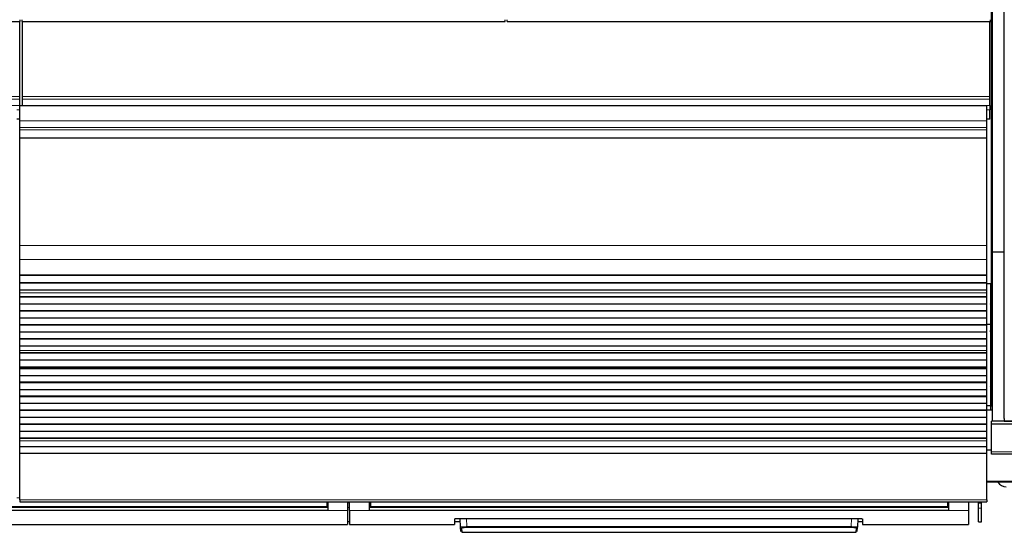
# Model space of a CAD drawing. Header units: inches. Extents: x 0 to 17820, y -10 to 12600.
# Tile 21 of 117: x 3664 to 4658, y 2510 to 3028. Entities that reach past the tile are written whole.
import ezdxf

# ---------------------------------------------------------------- set-up
doc = ezdxf.new("R2010")
doc.units = ezdxf.units.IN
doc.layers.add('1', color=7, linetype='Continuous', true_color=0xffffff)

msp = doc.modelspace()

# ---------------------------------------------------------------- linework, layer by layer
at = {"layer": '1', "color": 2, "linetype": 'Continuous', "lineweight": 25}
for p, q in [((4645.09, 2761.145), (4645.09, 3081.145)), ((4646.131, 2793.116), (4646.131, 3036.145)), ((4658.131, 2793.116), (4658.131, 3036.145)), ((3176.089, 3026.168), (3664.089, 3026.168)), ((3663.59, 2950.396), (3663.59, 3026.167)), ((3664.089, 3026.168), (3664.089, 3028.116)), ((3666.089, 3026.168), (3666.089, 3028.116)), ((3666.089, 3026.168), (4154.089, 3026.168)), ((3666.59, 2950.396), (3666.59, 3026.167)), ((4154.089, 3026.168), (4154.089, 3028.116)), ((4156.089, 3026.168), (4156.089, 3028.116)), ((4156.089, 3026.168), (4644.089, 3026.168)), ((4643.59, 2950.396), (4643.59, 3026.167)), ((4644.089, 3026.168), (4644.089, 3028.116)), ((3663.59, 2947.785), (3663.59, 2950.396)), ((3663.59, 2941.312), (3663.59, 2947.785)), ((3666.59, 2947.785), (3666.59, 2950.396)), ((3666.59, 2941.312), (3666.59, 2947.785)), ((4643.59, 2947.785), (4643.59, 2950.396)), ((4643.59, 2941.312), (4643.59, 2947.785)), ((3663.59, 2941.312), (3663.59, 2941.138)), ((4640.59, 2941.138), (3663.59, 2941.138)), ((3663.59, 2926.058), (3663.59, 2941.138)), ((3666.59, 2941.312), (3666.59, 2941.138)), ((4640.59, 2926.058), (4640.59, 2941.138)), ((4643.59, 2941.312), (4643.59, 2936.961)), ((4643.59, 2927.945), (4643.59, 2936.961)), ((3663.59, 2927.445), (3660.582, 2927.445)), ((3663.59, 2919.07), (3663.59, 2926.058)), ((4643.59, 2927.445), (4640.582, 2927.445)), ((4640.59, 2919.07), (4640.59, 2926.058)), ((4643.59, 2927.445), (4643.59, 2927.945)), ((4643.59, 2927.445), (4643.59, 2927.445)), ((3663.59, 2916.827), (3663.59, 2919.07)), ((3663.59, 2908.849), (3663.59, 2916.827)), ((4640.59, 2916.827), (4640.59, 2919.07)), ((4640.59, 2908.849), (4640.59, 2916.827)), ((3663.59, 2908.403), (3663.59, 2908.849)), ((3663.59, 2800.023), (3663.59, 2908.403)), ((4640.59, 2908.403), (4640.59, 2908.849)), ((4640.59, 2800.023), (4640.59, 2908.403)), ((3663.59, 2785.88), (3663.59, 2800.023)), ((4640.59, 2785.88), (4640.59, 2800.023)), ((3663.59, 2770.398), (3663.59, 2785.88)), ((4640.59, 2770.398), (4640.59, 2785.88)), ((4646.131, 2622.33), (4646.131, 2793.116)), ((4658.131, 2793.116), (4646.131, 2793.116)), ((4658.131, 2625.116), (4658.131, 2793.116)), ((3663.59, 2770.31), (3663.59, 2770.398)), ((3663.59, 2770.31), (4640.59, 2770.31)), ((3663.59, 2769.765), (3663.59, 2770.31)), ((3663.59, 2762.243), (3663.59, 2769.765)), ((4640.59, 2769.765), (3663.59, 2769.765)), ((4640.59, 2770.31), (4640.59, 2770.398)), ((4640.59, 2769.765), (4640.59, 2770.31)), ((4640.59, 2762.243), (4640.59, 2769.765)), ((3663.59, 2761.889), (3663.59, 2762.243)), ((4640.59, 2762.243), (3663.59, 2762.243)), ((3663.59, 2754.684), (3663.59, 2761.889)), ((4640.59, 2761.889), (3663.59, 2761.889)), ((4644.089, 2761.145), (4640.564, 2761.145)), ((4640.59, 2761.889), (4640.59, 2762.243)), ((4640.59, 2754.684), (4640.59, 2761.889)), ((4645.09, 2761.145), (4644.046, 2761.145)), ((4644.089, 2761.145), (4644.089, 2720.145)), ((4645.595, 2761.145), (4645.09, 2761.145)), ((4645.59, 2637.145), (4645.59, 2761.145)), ((4646.133, 2761.145), (4645.59, 2761.145)), ((3663.59, 2754.677), (3663.59, 2754.684)), ((4640.59, 2754.684), (3663.59, 2754.684)), ((3663.59, 2752.133), (3663.59, 2754.677)), ((4640.59, 2754.677), (3663.59, 2754.677)), ((3663.59, 2752.105), (3663.59, 2752.133)), ((3663.59, 2747.912), (3663.59, 2752.105)), ((3663.59, 2747.558), (3663.59, 2747.912)), ((4640.59, 2747.912), (3663.59, 2747.912)), ((3663.59, 2740.487), (3663.59, 2747.558)), ((4640.59, 2747.558), (3663.59, 2747.558)), ((4640.59, 2754.677), (4640.59, 2754.684)), ((4640.59, 2752.133), (4640.59, 2754.677)), ((4640.59, 2752.105), (4640.59, 2752.133)), ((4640.59, 2747.912), (4640.59, 2752.105)), ((4640.59, 2747.558), (4640.59, 2747.912)), ((4640.59, 2740.487), (4640.59, 2747.558)), ((4644.089, 2746.146), (4645.59, 2746.146)), ((4645.59, 2746.146), (4644.09, 2746.146)), ((3663.59, 2733.769), (3663.59, 2740.487)), ((4640.59, 2740.487), (3663.59, 2740.487)), ((4640.59, 2733.769), (4640.59, 2740.487)), ((3663.59, 2733.416), (3663.59, 2733.769)), ((4640.59, 2733.769), (3663.59, 2733.769)), ((3663.59, 2726.345), (3663.59, 2733.416)), ((4640.59, 2733.416), (3663.59, 2733.416)), ((3663.59, 2719.627), (3663.59, 2726.345)), ((4640.59, 2726.345), (3663.59, 2726.345)), ((4640.59, 2733.416), (4640.59, 2733.769)), ((4640.59, 2726.345), (4640.59, 2733.416)), ((4640.59, 2719.627), (4640.59, 2726.345)), ((3663.59, 2719.274), (3663.59, 2719.627)), ((4640.59, 2719.627), (3663.59, 2719.627)), ((3663.59, 2712.203), (3663.59, 2719.274)), ((4640.59, 2719.274), (3663.59, 2719.274)), ((4644.089, 2720.145), (4640.564, 2720.145)), ((4640.59, 2719.274), (4640.59, 2719.627)), ((4640.59, 2712.203), (4640.59, 2719.274)), ((4644.089, 2720.145), (4644.089, 2637.818)), ((3663.59, 2705.485), (3663.59, 2712.203)), ((4640.59, 2712.203), (3663.59, 2712.203)), ((3663.59, 2705.132), (3663.59, 2705.485)), ((4640.59, 2705.485), (3663.59, 2705.485)), ((4640.59, 2705.485), (4640.59, 2712.203)), ((4640.59, 2705.132), (4640.59, 2705.485)), ((3663.59, 2698.061), (3663.59, 2705.132)), ((4640.59, 2705.132), (3663.59, 2705.132)), ((3663.59, 2693.867), (3663.59, 2698.061)), ((4640.59, 2698.061), (3663.59, 2698.061)), ((4640.59, 2698.061), (4640.59, 2705.132)), ((4640.59, 2693.867), (4640.59, 2698.061)), ((3663.59, 2693.84), (3663.59, 2693.867)), ((3663.59, 2691.392), (3663.59, 2693.84)), ((3663.59, 2691.038), (3663.59, 2691.392)), ((4640.59, 2691.392), (3663.59, 2691.392)), ((3663.59, 2684.104), (3663.59, 2691.038)), ((4640.59, 2691.038), (3663.59, 2691.038)), ((4640.59, 2693.84), (4640.59, 2693.867)), ((4640.59, 2691.392), (4640.59, 2693.84)), ((4640.59, 2691.038), (4640.59, 2691.392)), ((4640.59, 2684.104), (4640.59, 2691.038)), ((3663.59, 2676.872), (3663.59, 2684.104)), ((4640.59, 2684.104), (3663.59, 2684.104)), ((3663.59, 2676.736), (3663.59, 2676.872)), ((4640.59, 2676.872), (3663.59, 2676.872)), ((3663.59, 2676.07), (3663.59, 2676.736)), ((3663.59, 2676.736), (4640.59, 2676.736)), ((3663.59, 2675.433), (3663.59, 2676.07)), ((4640.59, 2676.07), (3663.59, 2676.07)), ((3663.59, 2668.362), (3663.59, 2675.433)), ((4640.59, 2675.433), (3663.59, 2675.433)), ((4640.59, 2676.872), (4640.59, 2684.104)), ((4640.59, 2676.736), (4640.59, 2676.872)), ((4640.59, 2676.07), (4640.59, 2676.736)), ((4640.59, 2675.433), (4640.59, 2676.07)), ((4640.59, 2668.362), (4640.59, 2675.433)), ((3663.59, 2661.645), (3663.59, 2668.362)), ((4640.59, 2668.362), (3663.59, 2668.362)), ((4640.59, 2661.645), (4640.59, 2668.362)), ((3663.59, 2661.291), (3663.59, 2661.645)), ((4640.59, 2661.645), (3663.59, 2661.645)), ((3663.59, 2654.22), (3663.59, 2661.291)), ((4640.59, 2661.291), (3663.59, 2661.291)), ((4640.59, 2661.291), (4640.59, 2661.645)), ((4640.59, 2654.22), (4640.59, 2661.291)), ((3663.59, 2647.502), (3663.59, 2654.22)), ((4640.59, 2654.22), (3663.59, 2654.22)), ((3663.59, 2647.149), (3663.59, 2647.502)), ((4640.59, 2647.502), (3663.59, 2647.502)), ((3663.59, 2640.078), (3663.59, 2647.149)), ((4640.59, 2647.149), (3663.59, 2647.149)), ((4640.59, 2647.502), (4640.59, 2654.22)), ((4640.59, 2647.149), (4640.59, 2647.502)), ((4640.59, 2640.078), (4640.59, 2647.149)), ((3663.59, 2633.36), (3663.59, 2640.078)), ((4640.59, 2640.078), (3663.59, 2640.078)), ((4644.089, 2637.818), (4640.564, 2637.818)), ((4640.59, 2633.36), (4640.59, 2640.078)), ((4645.591, 2637.852), (4644.089, 2637.898)), ((4644.089, 2637.818), (4644.089, 2633.645)), ((4646.133, 2637.145), (4645.59, 2637.145)), ((3663.59, 2633.007), (3663.59, 2633.36)), ((4640.59, 2633.36), (3663.59, 2633.36)), ((3663.59, 2625.936), (3663.59, 2633.007)), ((4640.59, 2633.007), (3663.59, 2633.007)), ((3663.59, 2619.218), (3663.59, 2625.936)), ((4640.59, 2625.936), (3663.59, 2625.936)), ((4640.59, 2633.007), (4640.59, 2633.36)), ((4640.59, 2625.936), (4640.59, 2633.007)), ((4640.59, 2619.218), (4640.59, 2625.936)), ((4646.139, 2633.645), (4640.595, 2633.645)), ((3663.59, 2618.865), (3663.59, 2619.218)), ((4640.59, 2619.218), (3663.59, 2619.218)), ((3663.59, 2611.794), (3663.59, 2618.865)), ((4640.59, 2618.865), (3663.59, 2618.865)), ((4640.59, 2618.865), (4640.59, 2619.218)), ((4640.59, 2611.794), (4640.59, 2618.865)), ((4645.09, 2619.502), (4645.09, 2622.33)), ((4646.131, 2622.33), (4645.09, 2622.33)), ((4645.09, 2591.488), (4645.09, 2619.502)), ((5135.09, 2619.502), (4645.09, 2619.502)), ((4658.131, 2622.33), (4646.131, 2622.33)), ((4658.131, 2625.116), (4658.131, 2622.345)), ((4658.131, 2622.345), (5135.131, 2622.345)), ((4658.131, 2622.33), (4658.131, 2622.345)), ((5135.09, 2622.33), (4658.131, 2622.33)), ((3663.59, 2605.076), (3663.59, 2611.794)), ((4640.59, 2611.794), (3663.59, 2611.794)), ((4640.59, 2605.076), (4640.59, 2611.794)), ((3663.59, 2604.722), (3663.59, 2605.076)), ((4640.59, 2605.076), (3663.59, 2605.076)), ((3663.59, 2602.449), (3663.59, 2604.722)), ((4640.59, 2604.722), (3663.59, 2604.722)), ((3663.59, 2596.591), (3663.59, 2602.449)), ((3663.59, 2589.694), (3663.59, 2596.591)), ((4640.59, 2596.591), (3663.59, 2596.591)), ((4640.59, 2604.722), (4640.59, 2605.076)), ((4640.59, 2602.449), (4640.59, 2604.722)), ((4640.59, 2596.591), (4640.59, 2602.449)), ((4640.59, 2589.694), (4640.59, 2596.591)), ((4640.59, 2589.694), (3663.59, 2589.694)), ((3663.59, 2542.73), (3663.59, 2589.694)), ((4640.59, 2542.73), (4640.59, 2589.694)), ((4645.091, 2593.021), (4640.595, 2593.021)), ((4645.09, 2589.145), (4645.09, 2591.488)), ((5135.09, 2589.145), (4645.09, 2589.145)), ((5136.09, 2560.645), (4640.595, 2560.645)), ((3663.59, 2542.73), (3663.59, 2540.996)), ((3663.59, 2540.996), (4640.59, 2540.996)), ((3973.84, 2540.996), (3973.84, 2536.012)), ((3974.84, 2540.996), (3974.84, 2532.147)), ((3994.84, 2540.996), (3994.84, 2532.147)), ((3996.84, 2532.147), (3996.84, 2540.996)), ((4016.84, 2532.147), (4016.84, 2540.996)), ((4017.84, 2540.996), (4017.84, 2536.012)), ((4600.84, 2540.996), (4600.84, 2536.012)), ((4601.84, 2540.996), (4601.84, 2532.147)), ((4621.84, 2540.996), (4621.84, 2532.147)), ((4632.09, 2539.428), (4632.09, 2540.996)), ((4632.09, 2534.485), (4632.09, 2539.428)), ((4635.09, 2539.428), (4635.09, 2540.996)), ((4635.09, 2534.485), (4635.09, 2539.428)), ((4640.59, 2542.73), (4640.59, 2540.996)), ((3974.84, 2532.147), (3389.84, 2532.147)), ((3973.84, 2535.222), (3390.84, 2535.222)), ((3973.84, 2536.012), (3973.84, 2535.222)), ((3994.84, 2532.147), (3994.84, 2517.909)), ((3996.84, 2532.147), (3996.84, 2517.909)), ((4601.84, 2532.147), (4016.84, 2532.147)), ((4017.84, 2536.012), (4017.84, 2535.222)), ((4600.84, 2535.222), (4017.84, 2535.222)), ((4600.84, 2536.012), (4600.84, 2535.222)), ((4621.84, 2532.147), (4621.84, 2517.909)), ((4632.09, 2520.705), (4632.09, 2534.485)), ((4635.09, 2520.705), (4635.09, 2534.485)), ((3369.84, 2517.909), (3994.84, 2517.909)), ((3994.84, 2520.909), (3996.84, 2520.909)), ((3996.84, 2517.909), (4102.84, 2517.909)), ((4102.84, 2523.618), (4102.84, 2517.909)), ((4102.84, 2520.909), (4108.552, 2520.909)), ((4107.84, 2524.114), (4509.84, 2524.114)), ((4108.846, 2515.302), (4108.384, 2524.114)), ((4510.295, 2524.106), (4509.834, 2515.302)), ((4510.128, 2520.909), (4514.84, 2520.909)), ((4514.84, 2523.618), (4514.84, 2517.909)), ((4514.84, 2517.909), (4621.84, 2517.909)), ((4632.09, 2520.705), (4635.09, 2520.705)), ((4109.07, 2511.016), (4108.846, 2515.302)), ((4109.844, 2514.358), (4110.069, 2510.069)), ((4110.069, 2510.069), (4508.611, 2510.069)), ((4508.611, 2510.069), (4508.835, 2514.358)), ((4509.609, 2511.016), (4509.834, 2515.302))]:
    msp.add_line(p, q, dxfattribs=at)
at = {"layer": '1', "color": 110, "linetype": 'Continuous', "lineweight": 13}
for p, q in [((3663.59, 2950.396), (2686.59, 2950.396)), ((3663.59, 2947.785), (2686.59, 2947.785)), ((4643.59, 2950.396), (3666.59, 2950.396)), ((4643.59, 2947.785), (3666.59, 2947.785)), ((3663.59, 2941.312), (2686.59, 2941.312)), ((3663.59, 2936.961), (3660.582, 2936.961)), ((4643.59, 2941.312), (3666.59, 2941.312)), ((4643.59, 2936.961), (4640.582, 2936.961)), ((3663.59, 2927.945), (3660.582, 2927.945)), ((3663.59, 2927.445), (3660.582, 2927.445)), ((4640.59, 2926.058), (3663.59, 2926.058)), ((4643.59, 2927.945), (4640.582, 2927.945)), ((4643.59, 2927.445), (4640.582, 2927.445)), ((4640.59, 2919.07), (3663.59, 2919.07)), ((4640.59, 2916.827), (3663.59, 2916.827)), ((4640.59, 2908.849), (3663.59, 2908.849)), ((4640.59, 2908.403), (3663.59, 2908.403)), ((4640.59, 2800.023), (3663.59, 2800.023)), ((4640.59, 2785.88), (3663.59, 2785.88)), ((4640.59, 2770.398), (3663.59, 2770.398)), ((4640.59, 2752.133), (3663.59, 2752.133)), ((4640.59, 2752.105), (3663.59, 2752.105)), ((4640.59, 2693.867), (3663.59, 2693.867)), ((4640.59, 2693.84), (3663.59, 2693.84)), ((4640.59, 2602.449), (3663.59, 2602.449)), ((5135.09, 2591.488), (4645.09, 2591.488)), ((5136.09, 2561.73), (4640.595, 2561.73)), ((3663.593, 2544.979), (3660.596, 2544.979)), ((4640.59, 2542.73), (3663.59, 2542.73)), ((3974.84, 2540.022), (3973.834, 2540.022)), ((3996.84, 2540.022), (3994.84, 2540.022)), ((4017.845, 2540.022), (4016.84, 2540.022)), ((4601.84, 2540.022), (4600.834, 2540.022)), ((4635.09, 2539.428), (4632.09, 2539.428)), ((3994.84, 2532.147), (3974.84, 2532.147)), ((4016.84, 2532.147), (3996.84, 2532.147)), ((4621.84, 2532.147), (4601.84, 2532.147)), ((4635.09, 2534.485), (4632.09, 2534.485)), ((4114.875, 2524.114), (4115.311, 2515.783)), ((4503.368, 2515.783), (4503.805, 2524.114)), ((4115.311, 2515.783), (4115.311, 2514.839)), ((4115.311, 2515.783), (4503.368, 2515.783)), ((4503.368, 2514.839), (4115.311, 2514.839)), ((4503.368, 2515.783), (4503.368, 2514.839))]:
    msp.add_line(p, q, dxfattribs=at)
at = {"layer": '1', "color": 2, "linetype": 'Continuous', "lineweight": 25}
msp.add_arc((4660.09, 2566.146), 10, 213.374531, 270, dxfattribs=at)
at = {"layer": '1', "color": 110, "linetype": 'Continuous', "lineweight": 13}
for centre, major_axis, start_param, end_param in [((4109.844, 2515.354), (0.999, 0.052), 3.1415927, 4.6602164), ((4508.835, 2515.354), (-0.999, 0.052), 1.6229689, 3.1415927)]:
    msp.add_ellipse(centre, major_axis=major_axis, ratio=0.9964159, start_param=start_param, end_param=end_param, dxfattribs=at)
at = {"layer": '1', "color": 2, "linetype": 'Continuous', "lineweight": 25}
for points, weights in [([(4643.799, 2740.635), (4644.214, 2740.774), (4644.632, 2740.892), (4645.049, 2740.989), (4645.464, 2741.066)], [1.0073292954, 1.00875392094, 1.01016962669, 1.01151340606, 1.01270409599]), ([(4645.46, 2713.516), (4645.046, 2713.599), (4644.629, 2713.701), (4644.212, 2713.824), (4643.796, 2713.967)], [1.0124813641, 1.01127257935, 1.00991883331, 1.00849991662, 1.00707762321]), ([(4643.951, 2685.425), (4644.548, 2685.548), (4645.142, 2685.629), (4645.728, 2685.671), (4646.299, 2685.678)], [1.01244565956, 1.01420016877, 1.01565335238, 1.0165635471, 1.0166100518]), ([(4645.674, 2657.776), (4645.273, 2657.72), (4644.875, 2657.681), (4644.481, 2657.657), (4644.092, 2657.647)], [1.01430392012, 1.015212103, 1.01593947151, 1.01641820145, 1.01656759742]), ([(4645.673, 2657.655), (4645.272, 2657.599), (4644.874, 2657.559), (4644.48, 2657.535), (4644.092, 2657.526)], [1.01430974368, 1.01521705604, 1.01594333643, 1.01642074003, 1.01656855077])]:
    msp.add_rational_spline(points, weights, degree=4, dxfattribs=at)
for points, knots in [([(4645.569, 2741.193), (4645.239, 2741.173), (4644.742, 2741.14), (4644.263, 2741.103), (4644.096, 2741.089)], [0, 0, 0, 0, 0.6535486, 1, 1, 1, 1]), ([(4643.658, 2713.219), (4643.707, 2713.213), (4644.055, 2713.202), (4644.908, 2713.19), (4645.475, 2713.185), (4645.53, 2713.184)], [0, 0, 0, 0, 0.5041186, 0.9526666, 1, 1, 1, 1]), ([(4645.575, 2685.662), (4645.356, 2685.655), (4644.836, 2685.636), (4644.347, 2685.609), (4644.067, 2685.59)], [0, 0, 0, 0, 0.4123351, 1, 1, 1, 1]), ([(4102.84, 2523.618), (4102.84, 2523.634), (4102.848, 2523.65), (4102.88, 2523.681), (4102.928, 2523.713), (4103.007, 2523.744), (4103.066, 2523.763), (4103.079, 2523.767), (4103.104, 2523.775), (4103.118, 2523.779), (4103.159, 2523.79), (4103.189, 2523.798), (4103.283, 2523.82), (4103.422, 2523.849), (4103.59, 2523.877), (4103.726, 2523.897), (4103.773, 2523.904), (4103.846, 2523.914), (4103.871, 2523.917), (4103.921, 2523.924), (4103.947, 2523.927), (4104.078, 2523.943), (4104.188, 2523.955), (4104.418, 2523.978), (4104.659, 2524), (4104.921, 2524.02), (4105.092, 2524.031), (4105.126, 2524.033), (4105.196, 2524.038), (4105.231, 2524.04), (4105.337, 2524.047), (4105.408, 2524.051), (4105.625, 2524.062), (4105.919, 2524.076), (4106.226, 2524.088), (4106.46, 2524.095), (4106.539, 2524.097), (4106.699, 2524.101), (4106.779, 2524.103), (4107.022, 2524.108), (4107.346, 2524.113), (4107.675, 2524.114), (4107.84, 2524.114)], [0, 0, 0, 0, 0.0625, 0.0625, 0.125, 0.1875, 0.1875, 0.203125, 0.203125, 0.21875, 0.21875, 0.25, 0.25, 0.3125, 0.375, 0.375, 0.40625, 0.40625, 0.421875, 0.421875, 0.4375, 0.4375, 0.5, 0.5, 0.5625, 0.625, 0.625, 0.640625, 0.640625, 0.65625, 0.65625, 0.6875, 0.6875, 0.75, 0.8125, 0.8125, 0.84375, 0.84375, 0.875, 0.875, 0.9375, 1, 1, 1, 1]), ([(4509.84, 2524.114), (4510.005, 2524.114), (4510.168, 2524.114), (4510.493, 2524.11), (4510.815, 2524.105), (4511.132, 2524.097), (4511.328, 2524.091), (4511.367, 2524.09), (4511.445, 2524.088), (4511.484, 2524.086), (4511.601, 2524.082), (4511.677, 2524.079), (4511.904, 2524.069), (4512.199, 2524.055), (4512.479, 2524.039), (4512.682, 2524.025), (4512.783, 2524.018), (4512.881, 2524.01), (4512.946, 2524.005), (4512.978, 2524.003), (4513.137, 2523.989), (4513.259, 2523.978), (4513.489, 2523.955), (4513.708, 2523.931), (4513.903, 2523.905), (4514.017, 2523.888), (4514.04, 2523.885), (4514.084, 2523.878), (4514.106, 2523.874), (4514.169, 2523.864), (4514.209, 2523.857), (4514.325, 2523.835), (4514.465, 2523.806), (4514.575, 2523.776), (4514.646, 2523.753), (4514.668, 2523.745), (4514.708, 2523.729), (4514.727, 2523.721), (4514.775, 2523.697), (4514.823, 2523.666), (4514.84, 2523.634), (4514.84, 2523.618)], [0, 0, 0, 0, 0.0625, 0.0625, 0.125, 0.1875, 0.1875, 0.203125, 0.203125, 0.21875, 0.21875, 0.25, 0.25, 0.3125, 0.375, 0.375, 0.40625, 0.421875, 0.421875, 0.4375, 0.4375, 0.5, 0.5, 0.5625, 0.625, 0.625, 0.640625, 0.640625, 0.65625, 0.65625, 0.6875, 0.6875, 0.75, 0.8125, 0.8125, 0.84375, 0.84375, 0.875, 0.875, 0.9375, 1, 1, 1, 1])]:
    msp.add_open_spline(points, degree=3, knots=knots, dxfattribs=at)
for points, weights, knots in [([(4645.598, 2713.155), (4645.47, 2713.15), (4645.343, 2713.147), (4645.217, 2713.145), (4644.743, 2713.145), (4644.39, 2713.157), (4644.034, 2713.181), (4643.674, 2713.217)], [1.01639732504, 1.01650172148, 1.0165740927, 1.01661171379, 1.01661171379, 1.01632478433, 1.01581139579, 1.01512352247], [0, 0, 0, 0, 0, 0.2658393, 0.2658393, 0.2658393, 1, 1, 1, 1, 1]), ([(4645.597, 2713.17), (4645.47, 2713.165), (4645.343, 2713.162), (4645.216, 2713.16), (4644.837, 2713.16), (4644.58, 2713.167), (4644.322, 2713.179), (4644.061, 2713.198)], [1.01639732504, 1.01650172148, 1.0165740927, 1.01661171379, 1.01661171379, 1.01645900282, 1.0161770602, 1.01578695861], [0, 0, 0, 0, 0, 0.3317033, 0.3317033, 0.3317033, 1, 1, 1, 1, 1]), ([(4646.628, 2657.68), (4646.618, 2657.68), (4646.607, 2657.68), (4646.597, 2657.68), (4645.946, 2657.674), (4645.286, 2657.713), (4644.615, 2657.802), (4643.941, 2657.943)], [1.01660995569, 1.01661083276, 1.01661141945, 1.01661171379, 1.01661171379, 1.01550848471, 1.01375793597, 1.01169037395], [0, 0, 0, 0, 0, 0.0160714, 0.0160714, 0.0160714, 1, 1, 1, 1, 1])]:
    msp.add_rational_spline(points, weights, degree=4, knots=knots, dxfattribs=at)
for points, degree in [([(4643.941, 2657.752), (4644.442, 2657.721), (4644.964, 2657.696), (4645.508, 2657.677)], 3), ([(3974.84, 2535.111), (3389.84, 2535.111)], 1), ([(4601.84, 2535.111), (4016.84, 2535.111)], 1)]:
    msp.add_open_spline(points, degree=degree, dxfattribs=at)
at = {"layer": '1', "color": 110, "linetype": 'Continuous', "lineweight": 13}
for points, degree in [([(3973.84, 2536.012), (3390.84, 2536.012)], 1), ([(3994.84, 2535.11), (3995.506, 2535.11), (3996.173, 2535.11), (3996.84, 2535.11)], 3), ([(4600.84, 2536.012), (4017.84, 2536.012)], 1)]:
    msp.add_open_spline(points, degree=degree, dxfattribs=at)
for points, knots in [([(4115.311, 2515.783), (4115.097, 2515.781), (4114.669, 2515.776), (4114.246, 2515.768), (4113.984, 2515.763), (4113.931, 2515.762), (4113.827, 2515.759), (4113.671, 2515.755), (4113.517, 2515.751), (4113.213, 2515.742), (4112.815, 2515.73), (4112.432, 2515.714), (4112.198, 2515.704), (4112.151, 2515.702), (4112.058, 2515.697), (4112.012, 2515.695), (4111.874, 2515.688), (4111.784, 2515.684), (4111.52, 2515.67), (4111.181, 2515.65), (4110.869, 2515.628), (4110.646, 2515.611), (4110.573, 2515.606), (4110.466, 2515.597), (4110.431, 2515.594), (4110.362, 2515.588), (4110.327, 2515.585), (4110.159, 2515.57), (4110.034, 2515.558), (4109.801, 2515.532), (4109.586, 2515.507), (4109.407, 2515.48), (4109.307, 2515.463), (4109.287, 2515.46), (4109.249, 2515.453), (4109.231, 2515.449), (4109.178, 2515.439), (4109.145, 2515.432), (4109.055, 2515.412), (4108.954, 2515.384), (4108.894, 2515.357), (4108.855, 2515.329), (4108.845, 2515.316), (4108.846, 2515.302)], [0, 0, 0, 0, 0.0625, 0.125, 0.125, 0.140625, 0.140625, 0.15625, 0.1875, 0.1875, 0.25, 0.3125, 0.3125, 0.328125, 0.328125, 0.34375, 0.34375, 0.375, 0.375, 0.4375, 0.5, 0.5, 0.53125, 0.53125, 0.546875, 0.546875, 0.5625, 0.5625, 0.625, 0.625, 0.6875, 0.75, 0.75, 0.765625, 0.765625, 0.78125, 0.78125, 0.8125, 0.8125, 0.875, 0.9375, 0.9375, 1, 1, 1, 1]), ([(4115.311, 2514.839), (4115.13, 2514.839), (4114.768, 2514.837), (4114.409, 2514.833), (4114.186, 2514.829), (4114.142, 2514.828), (4114.054, 2514.826), (4114.01, 2514.825), (4113.878, 2514.822), (4113.791, 2514.82), (4113.534, 2514.813), (4113.197, 2514.802), (4112.872, 2514.788), (4112.674, 2514.779), (4112.634, 2514.777), (4112.556, 2514.773), (4112.517, 2514.77), (4112.4, 2514.764), (4112.324, 2514.76), (4112.1, 2514.746), (4111.814, 2514.727), (4111.55, 2514.706), (4111.361, 2514.689), (4111.269, 2514.68), (4111.18, 2514.671), (4111.121, 2514.665), (4111.092, 2514.662), (4110.95, 2514.647), (4110.844, 2514.634), (4110.648, 2514.608), (4110.467, 2514.581), (4110.316, 2514.553), (4110.232, 2514.535), (4110.215, 2514.531), (4110.183, 2514.524), (4110.168, 2514.52), (4110.123, 2514.509), (4110.095, 2514.502), (4110.019, 2514.479), (4109.935, 2514.449), (4109.885, 2514.419), (4109.86, 2514.396), (4109.851, 2514.385), (4109.846, 2514.373), (4109.844, 2514.366), (4109.844, 2514.362), (4109.844, 2514.358)], [0, 0, 0, 0, 0.0625, 0.125, 0.125, 0.140625, 0.140625, 0.15625, 0.15625, 0.1875, 0.1875, 0.25, 0.3125, 0.3125, 0.328125, 0.328125, 0.34375, 0.34375, 0.375, 0.375, 0.4375, 0.5, 0.5, 0.53125, 0.546875, 0.546875, 0.5625, 0.5625, 0.625, 0.625, 0.6875, 0.75, 0.75, 0.765625, 0.765625, 0.78125, 0.78125, 0.8125, 0.8125, 0.875, 0.9375, 0.9375, 0.96875, 0.984375, 0.984375, 1, 1, 1, 1]), ([(4509.834, 2515.302), (4509.835, 2515.316), (4509.815, 2515.343), (4509.754, 2515.371), (4509.703, 2515.388), (4509.692, 2515.392), (4509.669, 2515.399), (4509.633, 2515.409), (4509.591, 2515.419), (4509.5, 2515.44), (4509.359, 2515.467), (4509.18, 2515.494), (4509.031, 2515.513), (4508.979, 2515.52), (4508.897, 2515.53), (4508.869, 2515.533), (4508.813, 2515.539), (4508.784, 2515.543), (4508.637, 2515.558), (4508.386, 2515.583), (4508.103, 2515.606), (4507.88, 2515.623), (4507.803, 2515.629), (4507.685, 2515.637), (4507.645, 2515.639), (4507.565, 2515.645), (4507.524, 2515.647), (4507.317, 2515.661), (4507.147, 2515.67), (4506.795, 2515.689), (4506.614, 2515.698), (4506.241, 2515.714), (4506.049, 2515.722), (4505.803, 2515.731), (4505.753, 2515.733), (4505.653, 2515.736), (4505.603, 2515.738), (4505.452, 2515.743), (4505.351, 2515.746), (4505.046, 2515.755), (4504.635, 2515.765), (4504.217, 2515.772), (4503.795, 2515.779), (4503.583, 2515.781), (4503.368, 2515.783)], [0, 0, 0, 0, 0.0625, 0.125, 0.125, 0.140625, 0.140625, 0.15625, 0.1875, 0.1875, 0.25, 0.3125, 0.3125, 0.34375, 0.34375, 0.359375, 0.359375, 0.375, 0.375, 0.4375, 0.5, 0.5, 0.53125, 0.53125, 0.546875, 0.546875, 0.5625, 0.5625, 0.625, 0.625, 0.6875, 0.6875, 0.75, 0.75, 0.765625, 0.765625, 0.78125, 0.78125, 0.8125, 0.8125, 0.875, 0.9375, 0.9375, 1, 1, 1, 1]), ([(4503.368, 2514.839), (4503.459, 2514.839), (4503.55, 2514.839), (4503.731, 2514.838), (4503.821, 2514.837), (4504.09, 2514.835), (4504.444, 2514.83), (4504.793, 2514.822), (4505.051, 2514.815), (4505.137, 2514.813), (4505.265, 2514.809), (4505.307, 2514.807), (4505.392, 2514.804), (4505.434, 2514.803), (4505.642, 2514.795), (4505.805, 2514.788), (4506.12, 2514.773), (4506.273, 2514.765), (4506.571, 2514.747), (4506.715, 2514.737), (4506.889, 2514.725), (4506.924, 2514.722), (4506.992, 2514.717), (4507.093, 2514.709), (4507.19, 2514.7), (4507.379, 2514.684), (4507.617, 2514.66), (4507.829, 2514.635), (4507.953, 2514.618), (4507.977, 2514.615), (4508.025, 2514.608), (4508.048, 2514.605), (4508.117, 2514.595), (4508.161, 2514.588), (4508.287, 2514.567), (4508.437, 2514.539), (4508.556, 2514.51), (4508.632, 2514.488), (4508.656, 2514.48), (4508.688, 2514.469), (4508.698, 2514.465), (4508.717, 2514.457), (4508.726, 2514.454), (4508.769, 2514.435), (4508.82, 2514.404), (4508.836, 2514.373), (4508.835, 2514.358)], [0, 0, 0, 0, 0.03125, 0.03125, 0.0625, 0.0625, 0.125, 0.1875, 0.1875, 0.21875, 0.21875, 0.234375, 0.234375, 0.25, 0.25, 0.3125, 0.3125, 0.375, 0.375, 0.4375, 0.4375, 0.453125, 0.453125, 0.46875, 0.5, 0.5, 0.5625, 0.625, 0.625, 0.640625, 0.640625, 0.65625, 0.65625, 0.6875, 0.6875, 0.75, 0.8125, 0.8125, 0.84375, 0.84375, 0.859375, 0.859375, 0.875, 0.875, 0.9375, 1, 1, 1, 1])]:
    msp.add_open_spline(points, degree=3, knots=knots, dxfattribs=at)

doc.saveas('drawing.dxf')
